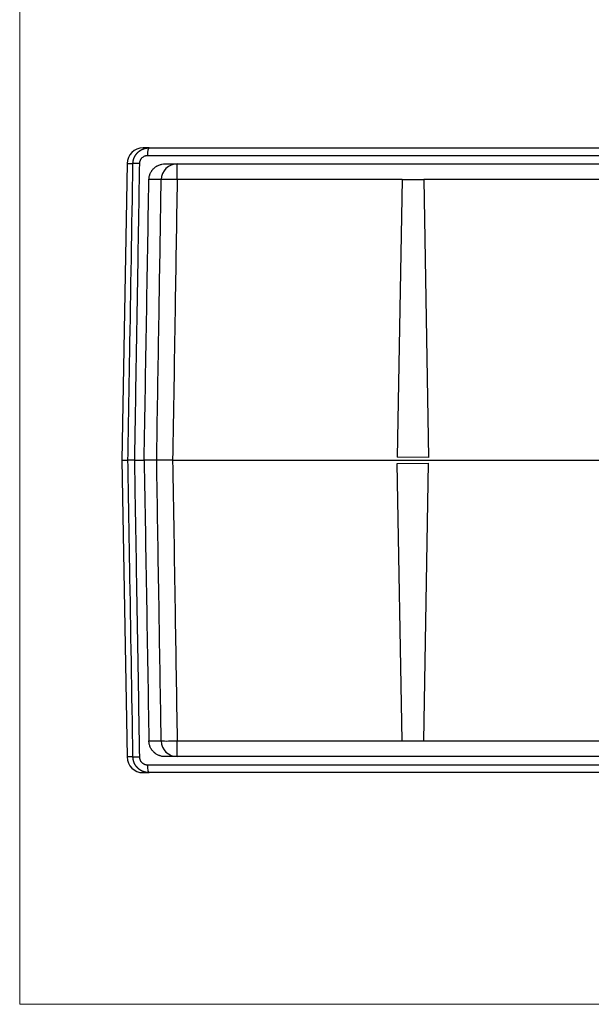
# Model space of a CAD drawing. Header units: millimetres. Extents: x 32 to 397, y 27 to 270.
# Tile 2 of 26: x 119 to 155, y 27 to 89. Entities that reach past the tile are written whole.
import ezdxf

# ---------------------------------------------------------------- set-up
doc = ezdxf.new("R2010")
doc.units = ezdxf.units.MM
doc.layers.add('1', color=7, linetype='Continuous', true_color=0xffffff)

msp = doc.modelspace()

# ---------------------------------------------------------------- linework, layer by layer
at = {"layer": '1', "color": 8, "linetype": 'Continuous', "lineweight": 18}
for q in [(118.83, 95.016), (204.92, 27.098)]:
    msp.add_line((118.83, 27.098), q, dxfattribs=at)
at = {"layer": '1', "color": 18, "linetype": 'Continuous', "lineweight": 25}
for p, q in [((126.905, 80.557), (126.535, 80.557)), ((125.535, 79.575), (125.211, 61.057)), ((125.535, 79.575), (125.901, 79.575)), ((127.903, 79.557), (128.662, 79.557)), ((128.662, 79.557), (161.875, 79.557)), ((127.665, 78.575), (126.896, 78.575)), ((142.7, 78.575), (128.662, 78.575)), ((142.7, 78.575), (142.398, 61.253)), ((142.7, 78.575), (144.05, 78.575)), ((144.05, 78.575), (144.352, 61.233)), ((161.2, 78.575), (144.05, 78.575)), ((125.211, 61.057), (125.535, 42.54)), ((125.211, 61.057), (125.589, 61.057)), ((127.381, 61.057), (126.6, 61.057)), ((128.379, 61.057), (161.875, 61.057)), ((144.352, 61.233), (142.398, 61.253)), ((142.398, 60.861), (144.352, 60.881)), ((142.7, 43.54), (142.398, 60.861)), ((144.05, 43.54), (144.352, 60.881)), ((126.896, 43.54), (127.665, 43.54)), ((128.662, 43.54), (142.7, 43.54)), ((142.7, 43.54), (144.05, 43.54)), ((144.05, 43.54), (161.2, 43.54)), ((125.901, 42.54), (125.535, 42.54)), ((128.662, 42.557), (127.903, 42.557)), ((161.875, 42.557), (128.662, 42.557)), ((126.535, 41.557), (126.905, 41.557))]:
    msp.add_line(p, q, dxfattribs=at)
for centre, start, end in [((126.535, 79.557), 90, 179), ((126.535, 42.557), 181, 270)]:
    msp.add_arc(centre, 1, start, end, dxfattribs=at)
for centre, major_axis, ratio, start_param, end_param in [((126.905, 80.057), (0, 0.5), 0.194464, 0, 1.553343), ((126.401, 79.566), (-0.5, 0.008), 0.014409, 4.911191, 6.24082), ((128.662, 78.557), (0, 1), 0.997253, 0, 1.553343), ((128.662, 78.557), (0, 1), 0.000175, 4.729842, 6.283185), ((128.662, 78.557), (1, -0.016), 0.017453, 1.570904, 3.06746), ((128.662, 43.557), (0, -1), 0.997253, 4.729842, 6.283185), ((128.662, 43.557), (-1, -0.016), 0.017453, 0.074133, 1.570689), ((128.662, 43.557), (0, -1), 0.000175, 0, 1.553343), ((126.401, 42.548), (0.5, 0.008), 0.014409, 3.183958, 4.513587), ((126.905, 42.057), (0, 0.5), 0.194464, 1.58825, 3.141593)]:
    msp.add_ellipse(centre, major_axis=major_axis, ratio=ratio, start_param=start_param, end_param=end_param, dxfattribs=at)
for points, knots in [([(125.901, 79.575), (125.902, 79.58), (125.902, 79.59), (125.902, 79.606), (125.903, 79.622), (125.905, 79.638), (125.906, 79.655), (125.908, 79.671), (125.91, 79.687), (125.912, 79.704), (125.915, 79.72), (125.918, 79.737), (125.921, 79.754), (125.924, 79.771), (125.928, 79.788), (125.932, 79.805), (125.937, 79.822), (125.942, 79.839), (125.947, 79.856), (125.953, 79.873), (125.959, 79.89), (125.965, 79.907), (125.971, 79.925), (125.978, 79.942), (125.986, 79.959), (125.994, 79.976), (126.002, 79.993), (126.01, 80.01), (126.019, 80.028), (126.029, 80.045), (126.038, 80.062), (126.048, 80.078), (126.059, 80.095), (126.07, 80.112), (126.081, 80.128), (126.093, 80.145), (126.105, 80.161), (126.118, 80.177), (126.131, 80.193), (126.144, 80.209), (126.158, 80.225), (126.172, 80.24), (126.187, 80.256), (126.202, 80.271), (126.217, 80.285), (126.233, 80.3), (126.249, 80.314), (126.266, 80.328), (126.283, 80.342), (126.301, 80.356), (126.319, 80.369), (126.337, 80.382), (126.356, 80.394), (126.375, 80.406), (126.394, 80.418), (126.414, 80.429), (126.434, 80.44), (126.455, 80.451), (126.476, 80.461), (126.497, 80.471), (126.519, 80.48), (126.541, 80.489), (126.564, 80.498), (126.586, 80.505), (126.609, 80.513), (126.633, 80.52), (126.656, 80.526), (126.68, 80.532), (126.704, 80.537), (126.729, 80.542), (126.753, 80.546), (126.778, 80.549), (126.803, 80.552), (126.828, 80.554), (126.854, 80.556), (126.879, 80.557), (126.897, 80.557), (126.905, 80.557)], [0, 0, 0, 0, 0.010105, 0.020297, 0.030574, 0.040937, 0.051387, 0.061923, 0.072545, 0.083254, 0.094049, 0.10493, 0.115898, 0.126953, 0.138095, 0.149323, 0.160638, 0.17204, 0.183529, 0.195104, 0.206767, 0.218517, 0.230354, 0.242279, 0.25429, 0.266389, 0.278575, 0.290849, 0.303209, 0.315658, 0.328194, 0.340817, 0.353528, 0.366327, 0.379213, 0.392187, 0.405249, 0.418398, 0.431635, 0.44496, 0.458373, 0.471874, 0.485463, 0.49914, 0.512904, 0.526757, 0.540698, 0.554727, 0.568844, 0.583049, 0.597343, 0.611724, 0.626194, 0.640752, 0.655399, 0.670133, 0.684956, 0.699868, 0.714867, 0.729955, 0.745132, 0.760397, 0.77575, 0.791192, 0.806723, 0.822342, 0.83805, 0.853846, 0.86973, 0.885704, 0.901766, 0.917916, 0.934156, 0.950484, 0.9669, 0.983406, 1, 1, 1, 1]), ([(126.808, 80.066), (126.804, 80.066), (126.796, 80.066), (126.785, 80.065), (126.774, 80.065), (126.762, 80.064), (126.751, 80.063), (126.74, 80.061), (126.728, 80.06), (126.717, 80.058), (126.706, 80.056), (126.695, 80.053), (126.684, 80.051), (126.673, 80.048), (126.662, 80.045), (126.651, 80.041), (126.641, 80.038), (126.63, 80.034), (126.593, 80.019), (126.531, 79.988), (126.467, 79.938), (126.422, 79.89), (126.392, 79.852), (126.366, 79.81), (126.348, 79.774), (126.336, 79.746), (126.328, 79.725), (126.322, 79.704), (126.316, 79.683), (126.311, 79.662), (126.308, 79.64), (126.305, 79.618), (126.303, 79.597), (126.303, 79.582), (126.302, 79.575)], [0, 0, 0, 0, 0.014899, 0.029738, 0.044523, 0.059261, 0.07396, 0.088626, 0.103266, 0.117888, 0.132499, 0.147105, 0.161715, 0.176335, 0.190973, 0.205635, 0.220329, 0.235061, 0.24984, 0.375183, 0.499328, 0.562533, 0.624832, 0.68684, 0.749181, 0.777439, 0.805468, 0.833322, 0.861058, 0.888735, 0.91641, 0.944141, 0.971985, 1, 1, 1, 1]), ([(125.589, 61.057), (125.627, 63.263), (125.664, 65.469), (125.768, 71.642), (125.835, 75.608), (125.901, 79.575)], [0, 0, 0, 0, 0.357415, 0.357415, 1, 1, 1, 1]), ([(126.302, 79.575), (126.269, 77.586), (126.235, 75.597), (126.166, 71.517), (126.131, 69.425), (126.06, 65.241), (126.025, 63.149), (125.989, 61.057)], [0, 0, 0, 0, 0.322186, 0.322186, 0.661093, 0.661093, 1, 1, 1, 1]), ([(126.896, 78.575), (126.897, 78.641), (126.905, 78.706), (126.926, 78.801), (126.934, 78.833), (126.949, 78.879), (126.955, 78.895), (126.967, 78.926), (126.973, 78.941), (127.006, 79.016), (127.037, 79.073), (127.084, 79.139), (127.094, 79.153), (127.114, 79.178), (127.124, 79.191), (127.156, 79.229), (127.178, 79.252), (127.248, 79.32), (127.299, 79.36), (127.367, 79.404), (127.381, 79.412), (127.409, 79.429), (127.452, 79.452), (127.525, 79.485), (127.586, 79.507), (127.647, 79.525), (127.679, 79.533), (127.774, 79.551), (127.839, 79.557), (127.903, 79.557)], [0, 0, 0, 0, 0.125, 0.125, 0.1875, 0.1875, 0.21875, 0.21875, 0.25, 0.25, 0.375, 0.375, 0.40625, 0.40625, 0.4375, 0.4375, 0.5, 0.5, 0.625, 0.625, 0.65625, 0.65625, 0.6875, 0.75, 0.8125, 0.8125, 0.875, 0.875, 1, 1, 1, 1]), ([(126.6, 61.057), (126.649, 63.977), (126.698, 66.896), (126.797, 72.735), (126.847, 75.655), (126.896, 78.575)], [0, 0, 0, 0, 0.5, 0.5, 1, 1, 1, 1]), ([(127.381, 61.057), (127.392, 61.724), (127.403, 62.39), (127.457, 65.722), (127.5, 68.388), (127.584, 73.561), (127.624, 76.068), (127.665, 78.575)], [0, 0, 0, 0, 0.114139, 0.114139, 0.570697, 0.570697, 1, 1, 1, 1]), ([(128.662, 78.575), (128.618, 75.814), (128.573, 73.053), (128.478, 67.214), (128.428, 64.135), (128.379, 61.057)], [0, 0, 0, 0, 0.47281, 0.47281, 1, 1, 1, 1]), ([(125.989, 61.057), (125.962, 61.057), (125.909, 61.057), (125.859, 61.057), (125.811, 61.057), (125.789, 61.057), (125.746, 61.057), (125.727, 61.057), (125.7, 61.057), (125.691, 61.057), (125.675, 61.057), (125.667, 61.057), (125.646, 61.057), (125.634, 61.057), (125.619, 61.057), (125.614, 61.057), (125.606, 61.057), (125.603, 61.057), (125.594, 61.057), (125.591, 61.057), (125.589, 61.057)], [0, 0, 0, 0, 0.125, 0.25, 0.25, 0.375, 0.375, 0.5, 0.5, 0.5625, 0.5625, 0.625, 0.625, 0.75, 0.75, 0.8125, 0.8125, 0.875, 0.875, 1, 1, 1, 1]), ([(125.901, 42.54), (125.835, 46.506), (125.768, 50.472), (125.664, 56.645), (125.627, 58.851), (125.589, 61.057)], [0, 0, 0, 0, 0.642585, 0.642585, 1, 1, 1, 1]), ([(125.989, 61.057), (126.023, 59.068), (126.057, 57.08), (126.126, 52.999), (126.161, 50.907), (126.232, 46.723), (126.267, 44.632), (126.302, 42.54)], [0, 0, 0, 0, 0.322186, 0.322186, 0.661093, 0.661093, 1, 1, 1, 1]), ([(126.6, 61.057), (126.649, 58.138), (126.698, 55.218), (126.797, 49.379), (126.847, 46.459), (126.896, 43.54)], [0, 0, 0, 0, 0.5, 0.5, 1, 1, 1, 1]), ([(127.665, 43.54), (127.66, 43.879), (127.654, 44.218), (127.605, 47.222), (127.562, 49.888), (127.473, 55.389), (127.427, 58.223), (127.381, 61.057)], [0, 0, 0, 0, 0.05805, 0.05805, 0.514607, 0.514607, 1, 1, 1, 1]), ([(128.379, 61.057), (128.316, 61.057), (128.254, 61.057), (128.162, 61.057), (128.132, 61.057), (128.087, 61.057), (128.072, 61.057), (128.043, 61.057), (128.028, 61.057), (127.955, 61.057), (127.9, 61.057), (127.821, 61.057), (127.795, 61.057), (127.758, 61.057), (127.746, 61.057), (127.722, 61.057), (127.71, 61.057), (127.653, 61.057), (127.612, 61.057), (127.565, 61.057), (127.556, 61.057), (127.539, 61.057), (127.531, 61.057), (127.506, 61.057), (127.491, 61.057), (127.451, 61.057), (127.429, 61.057), (127.405, 61.057), (127.398, 61.057), (127.388, 61.057), (127.384, 61.057), (127.381, 61.057)], [0, 0, 0, 0, 0.125, 0.125, 0.1875, 0.1875, 0.21875, 0.21875, 0.25, 0.25, 0.375, 0.375, 0.4375, 0.4375, 0.46875, 0.46875, 0.5, 0.5, 0.625, 0.625, 0.65625, 0.65625, 0.6875, 0.6875, 0.75, 0.75, 0.875, 0.875, 0.9375, 0.9375, 1, 1, 1, 1]), ([(128.379, 61.057), (128.428, 57.979), (128.478, 54.9), (128.573, 49.061), (128.618, 46.3), (128.662, 43.54)], [0, 0, 0, 0, 0.52719, 0.52719, 1, 1, 1, 1]), ([(127.903, 42.557), (127.839, 42.557), (127.775, 42.563), (127.68, 42.581), (127.649, 42.589), (127.603, 42.603), (127.587, 42.607), (127.556, 42.618), (127.541, 42.624), (127.466, 42.654), (127.409, 42.683), (127.328, 42.736), (127.301, 42.755), (127.263, 42.785), (127.25, 42.795), (127.226, 42.817), (127.214, 42.828), (127.155, 42.884), (127.113, 42.933), (127.066, 43), (127.057, 43.014), (127.04, 43.041), (127.031, 43.056), (127.007, 43.098), (126.993, 43.128), (126.954, 43.217), (126.933, 43.279), (126.916, 43.36), (126.912, 43.376), (126.907, 43.408), (126.9, 43.457), (126.897, 43.507), (126.896, 43.54)], [0, 0, 0, 0, 0.125, 0.125, 0.1875, 0.1875, 0.21875, 0.21875, 0.25, 0.25, 0.375, 0.375, 0.4375, 0.4375, 0.46875, 0.46875, 0.5, 0.5, 0.625, 0.625, 0.65625, 0.65625, 0.6875, 0.6875, 0.75, 0.75, 0.875, 0.875, 0.90625, 0.90625, 0.9375, 1, 1, 1, 1]), ([(126.905, 41.557), (126.9, 41.557), (126.889, 41.557), (126.873, 41.558), (126.857, 41.558), (126.841, 41.559), (126.825, 41.56), (126.809, 41.562), (126.793, 41.563), (126.777, 41.565), (126.761, 41.567), (126.746, 41.57), (126.73, 41.572), (126.715, 41.575), (126.699, 41.578), (126.684, 41.582), (126.669, 41.585), (126.654, 41.589), (126.639, 41.593), (126.624, 41.597), (126.61, 41.601), (126.595, 41.606), (126.581, 41.611), (126.567, 41.616), (126.552, 41.621), (126.538, 41.626), (126.524, 41.632), (126.511, 41.637), (126.497, 41.643), (126.484, 41.649), (126.47, 41.656), (126.457, 41.662), (126.444, 41.669), (126.431, 41.676), (126.418, 41.683), (126.406, 41.69), (126.393, 41.697), (126.381, 41.704), (126.369, 41.712), (126.357, 41.72), (126.345, 41.727), (126.333, 41.735), (126.322, 41.743), (126.31, 41.752), (126.299, 41.76), (126.288, 41.768), (126.277, 41.777), (126.266, 41.786), (126.256, 41.795), (126.245, 41.804), (126.235, 41.813), (126.225, 41.822), (126.215, 41.831), (126.205, 41.84), (126.196, 41.85), (126.186, 41.859), (126.177, 41.869), (126.168, 41.878), (126.159, 41.888), (126.15, 41.898), (126.141, 41.908), (126.133, 41.918), (126.125, 41.928), (126.117, 41.938), (126.109, 41.948), (126.101, 41.959), (126.093, 41.969), (126.086, 41.979), (126.079, 41.99), (126.071, 42), (126.064, 42.011), (126.058, 42.021), (126.051, 42.032), (126.045, 42.042), (126.038, 42.053), (126.032, 42.064), (126.026, 42.074), (126.02, 42.085), (126.014, 42.096), (126.009, 42.106), (126.004, 42.117), (125.998, 42.128), (125.993, 42.139), (125.988, 42.15), (125.984, 42.161), (125.979, 42.171), (125.974, 42.182), (125.97, 42.193), (125.966, 42.204), (125.962, 42.215), (125.958, 42.226), (125.954, 42.236), (125.951, 42.247), (125.947, 42.258), (125.944, 42.269), (125.941, 42.28), (125.938, 42.29), (125.935, 42.301), (125.932, 42.312), (125.929, 42.323), (125.927, 42.333), (125.924, 42.344), (125.922, 42.355), (125.92, 42.365), (125.918, 42.376), (125.916, 42.386), (125.914, 42.397), (125.913, 42.407), (125.911, 42.418), (125.91, 42.428), (125.908, 42.438), (125.907, 42.449), (125.906, 42.459), (125.905, 42.469), (125.904, 42.479), (125.904, 42.49), (125.903, 42.5), (125.902, 42.51), (125.902, 42.52), (125.902, 42.53), (125.902, 42.536), (125.901, 42.54)], [0, 0, 0, 0, 0.010469, 0.020903, 0.031301, 0.041664, 0.051992, 0.062285, 0.072542, 0.082764, 0.092951, 0.103103, 0.11322, 0.123301, 0.133347, 0.143358, 0.153334, 0.163275, 0.17318, 0.18305, 0.192885, 0.202685, 0.21245, 0.222179, 0.231874, 0.241533, 0.251157, 0.260746, 0.2703, 0.279819, 0.289302, 0.298751, 0.308164, 0.317542, 0.326886, 0.336194, 0.345467, 0.354705, 0.363907, 0.373075, 0.382208, 0.391306, 0.400368, 0.409396, 0.418388, 0.427346, 0.436268, 0.445156, 0.454008, 0.462826, 0.471609, 0.480356, 0.489069, 0.497746, 0.506389, 0.514997, 0.523569, 0.532107, 0.54061, 0.549078, 0.557511, 0.565909, 0.574272, 0.582601, 0.590894, 0.599153, 0.607377, 0.615566, 0.62372, 0.631839, 0.639923, 0.647973, 0.655988, 0.663968, 0.671913, 0.679824, 0.687699, 0.69554, 0.703346, 0.711118, 0.718855, 0.726557, 0.734224, 0.741857, 0.749455, 0.757018, 0.764547, 0.772041, 0.7795, 0.786925, 0.794315, 0.801671, 0.808992, 0.816278, 0.82353, 0.830748, 0.83793, 0.845079, 0.852193, 0.859272, 0.866317, 0.873327, 0.880303, 0.887245, 0.894152, 0.901025, 0.907863, 0.914667, 0.921437, 0.928172, 0.934873, 0.94154, 0.948172, 0.95477, 0.961334, 0.967864, 0.97436, 0.980821, 0.987248, 0.993641, 1, 1, 1, 1]), ([(126.302, 42.54), (126.302, 42.536), (126.303, 42.528), (126.303, 42.516), (126.304, 42.505), (126.305, 42.493), (126.307, 42.482), (126.308, 42.47), (126.31, 42.459), (126.312, 42.448), (126.315, 42.436), (126.318, 42.425), (126.321, 42.414), (126.324, 42.403), (126.327, 42.392), (126.331, 42.381), (126.335, 42.37), (126.34, 42.359), (126.349, 42.337), (126.365, 42.304), (126.392, 42.263), (126.422, 42.224), (126.455, 42.189), (126.492, 42.157), (126.532, 42.128), (126.574, 42.104), (126.61, 42.088), (126.639, 42.077), (126.659, 42.07), (126.68, 42.064), (126.701, 42.059), (126.722, 42.055), (126.743, 42.052), (126.765, 42.05), (126.786, 42.049), (126.801, 42.048), (126.808, 42.048)], [0, 0, 0, 0, 0.014859, 0.029655, 0.044396, 0.059092, 0.07375, 0.088378, 0.102985, 0.117581, 0.132172, 0.146768, 0.161378, 0.176009, 0.190671, 0.205372, 0.22012, 0.234923, 0.24979, 0.312417, 0.374518, 0.436714, 0.499625, 0.562126, 0.624223, 0.686495, 0.749516, 0.777521, 0.80537, 0.833111, 0.860792, 0.888462, 0.916169, 0.943963, 0.97189, 1, 1, 1, 1])]:
    msp.add_open_spline(points, degree=3, knots=knots, dxfattribs=at)
for points in [[(126.905, 80.557), (138.449, 80.557), (150.106, 80.557), (161.875, 80.557)], [(161.875, 80.066), (150.131, 80.066), (138.331, 80.066), (126.808, 80.066)], [(125.989, 61.057), (126.193, 61.057), (126.396, 61.057), (126.6, 61.057)], [(126.808, 42.048), (138.331, 42.048), (150.131, 42.048), (161.875, 42.048)], [(161.875, 41.557), (150.106, 41.557), (138.449, 41.557), (126.905, 41.557)]]:
    msp.add_open_spline(points, degree=3, dxfattribs=at)

doc.saveas('drawing.dxf')
